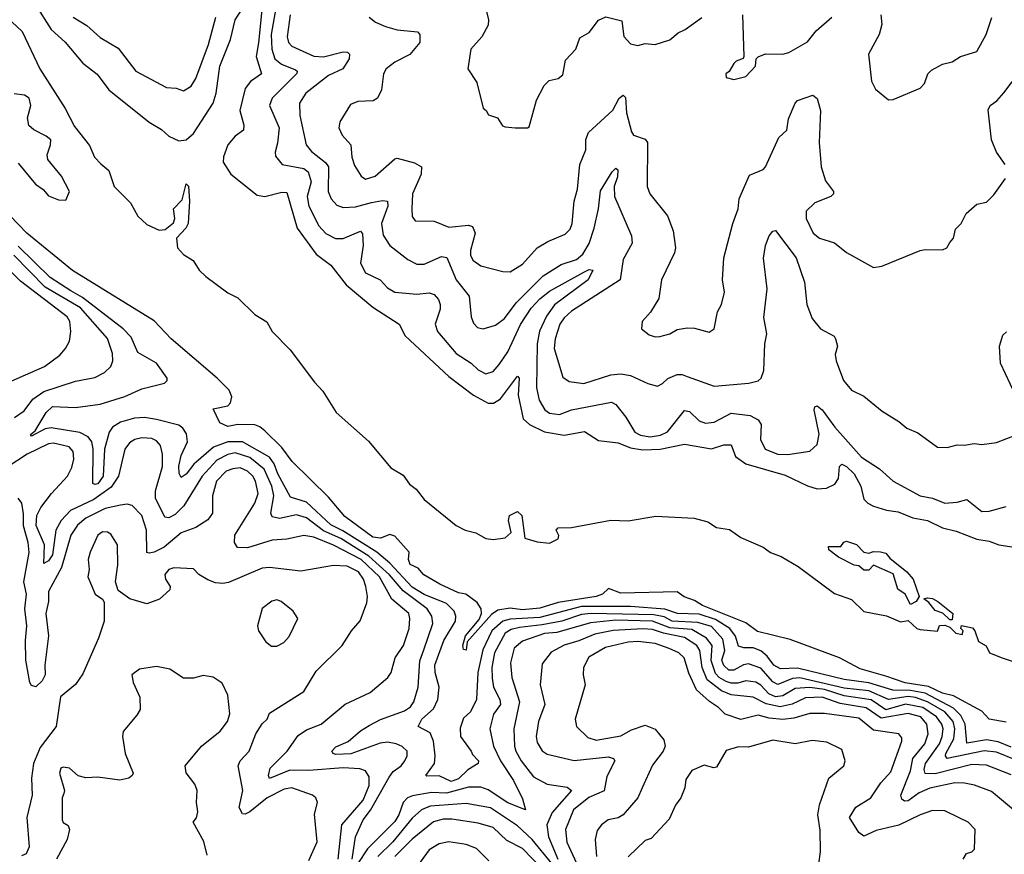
# Model space of a CAD drawing. Extents: x 1839239 to 1929705, y 762242 to 910352.
# Tile 147 of 256: x 1913697 to 1917707, y 786104 to 789505. Entities that reach past the tile are written whole.
import ezdxf

# ---------------------------------------------------------------- set-up
doc = ezdxf.new("R2010")
doc.units = 0

msp = doc.modelspace()

# ---------------------------------------------------------------- linework, layer by layer
at = {"layer": '0CON10XD'}
for points in [[(1913761.8, 789565), (1913824.9, 789464.9), (1913883.1, 789413.1), (1913955, 789328.1), (1914013, 789283), (1914059.9, 789219.9), (1914225, 789087.2), (1914275, 789057.5), (1914305, 789030.6), (1914345, 789011.8), (1914375, 789015.9), (1914405, 789041.3), (1914485.8, 789165), (1914497.7, 789205), (1914512.9, 789315), (1914556.1, 789425), (1914575.2, 789505), (1914652, 789625)], [(1914744.3, 789575), (1914722, 789445), (1914724.1, 789385), (1914736.2, 789346.2), (1914763.7, 789323.7), (1914820.9, 789300.9), (1914827.9, 789295), (1914826.2, 789286.2), (1914725.9, 789185), (1914715.3, 789155), (1914753.4, 789065), (1914747.7, 789002.3), (1914737.1, 788965), (1914739.2, 788949.2), (1914766.2, 788915), (1914855, 788898.3), (1914872.2, 788885), (1914884.1, 788845), (1914867.4, 788785), (1914874.4, 788745), (1914915.3, 788665), (1914944.5, 788634.5), (1914983, 788613), (1915015, 788613.5), (1915085, 788643.3), (1915092.7, 788632.7), (1915095.7, 788585), (1915085, 788512.5), (1915105, 788473.1), (1915164.7, 788444.7), (1915195, 788412.3), (1915225, 788394.7), (1915315, 788387.1), (1915365, 788392.1), (1915385.2, 788385.2), (1915402.7, 788365), (1915410, 788345), (1915409.3, 788325), (1915389.5, 788265), (1915398.5, 788235), (1915475, 788145.3), (1915535.8, 788105.8), (1915565, 788077.9), (1915595, 788062.7), (1915625, 788071.5), (1915650.3, 788099.7), (1915685, 788152.3), (1915737.5, 788262.5), (1915780.5, 788329.5), (1915815, 788368.3), (1915855, 788399.2), (1915995, 788477), (1916016.9, 788486.9), (1916032, 788485), (1916012.3, 788445), (1915875, 788343.8), (1915842.3, 788297.7), (1915814.6, 788235.4), (1915804.2, 788185), (1915802.3, 788005), (1915812.2, 787955), (1915835.5, 787915), (1915855, 787901.8), (1915895, 787896.6), (1915945, 787915.7), (1916106.9, 787946.9), (1916125, 787937.5), (1916166.1, 787886.1), (1916202.2, 787825), (1916225, 787812.2), (1916265, 787805.6), (1916307.5, 787812.5), (1916335, 787825.8), (1916405, 787912.1), (1916425, 787908.9), (1916465, 787870.4), (1916490.9, 787860.9), (1916525, 787865.3), (1916595, 787902.1), (1916672.4, 787892.4), (1916704.8, 787874.7), (1916716.9, 787855), (1916714.1, 787794.1), (1916733.5, 787755), (1916785, 787734.7), (1916825, 787733.2), (1916915, 787747.5), (1916945, 787774), (1916953.2, 787816.8), (1916932.2, 787915), (1916935, 787927.5), (1916945, 787932), (1916965, 787915.6), (1917017.6, 787845), (1917125, 787722.9), (1917199.4, 787675), (1917255, 787624.5), (1917364, 787565), (1917415, 787555.3), (1917465, 787535.3), (1917515, 787538.9), (1917555, 787549.5), (1917615, 787501.8), (1917645, 787502.1), (1917715, 787521.5)], [(1914683.9, 789545), (1914669.6, 789410.4), (1914660.8, 789355), (1914681.8, 789285), (1914636.8, 789253.2), (1914615, 789224.5), (1914594.4, 789134.4), (1914609.5, 789075), (1914608.5, 789055), (1914575, 789031.1), (1914545.4, 788995), (1914526.9, 788946.9), (1914525.6, 788925), (1914557.5, 788875), (1914665, 788789.7), (1914695, 788785.3), (1914765, 788802.4), (1914785, 788800.5), (1914826.7, 788655), (1914905, 788549.7), (1914965, 788505.5), (1915027.3, 788425), (1915135, 788333.1), (1915242.2, 788265), (1915266.9, 788216.9), (1915445, 788051.6), (1915545.3, 787975), (1915605, 787942.6), (1915626.8, 787943.2), (1915655, 787959.6), (1915725, 788052.9), (1915731.9, 788045), (1915727.7, 787975), (1915748.1, 787878.1), (1915773.9, 787855), (1915835, 787826.4), (1915915, 787811.7), (1915997.8, 787827.8), (1916055, 787790.4), (1916135, 787781.1), (1916185, 787761.1), (1916235, 787751.8), (1916305, 787754.9), (1916405, 787775.3), (1916515, 787756.2), (1916565, 787772.4), (1916595, 787772.9), (1916612.9, 787725), (1916655, 787695.2), (1916815, 787648.9), (1916905, 787605.5), (1916945, 787593.6), (1916983.2, 787596.8), (1917017.4, 787612.6), (1917031.6, 787635), (1917035.4, 787684.6), (1917045, 787694.5), (1917065, 787684.2), (1917095.2, 787655), (1917122.4, 787605), (1917135, 787552.1), (1917151.1, 787535), (1917175, 787522.8), (1917226.8, 787506.8), (1917275, 787500.2), (1917335, 787474.8), (1917394.2, 787464.2), (1917455, 787435.2), (1917510.7, 787420.7), (1917595, 787387.9), (1917645, 787380.7), (1917685, 787365.7), (1917765, 787353.3)], [(1915592, 789565), (1915606.9, 789505), (1915605, 789482.5), (1915578.9, 789435), (1915534.3, 789385), (1915522, 789305), (1915558.8, 789248.8), (1915584.2, 789144.2), (1915597.5, 789135), (1915607, 789117), (1915642.5, 789105), (1915662.9, 789072.9), (1915675, 789068.8), (1915715, 789063.8), (1915765, 789063.8), (1915771.7, 789068.3), (1915802.6, 789177.4), (1915833.3, 789236.7), (1915853.2, 789256.8), (1915890, 789265), (1915909.3, 789280.7), (1915919.6, 789340.4), (1915962.5, 789385), (1915978.5, 789431.5), (1916016.7, 789453.3), (1916055, 789502.5), (1916085, 789517.1), (1916149.8, 789499.8), (1916157.2, 789437.2), (1916185, 789406), (1916215, 789399.4), (1916245, 789407.8), (1916285, 789404.6), (1916345, 789423.6), (1916379, 789451), (1916407.8, 789465), (1916475.6, 789514.4)], [(1913665, 789496.2), (1913706.8, 789456.8), (1913778.8, 789305), (1913883, 789143), (1913919.9, 789069.9), (1913981.9, 788991.9), (1914002.4, 788945), (1914028.2, 788918.2), (1914060.8, 788890.8), (1914082.5, 788825), (1914148.9, 788758.9), (1914178.5, 788705), (1914215, 788671.2), (1914265, 788647.5), (1914289.9, 788650.1), (1914323.2, 788676.8), (1914329.5, 788695), (1914323.1, 788735), (1914359.5, 788770.5), (1914375, 788836.7), (1914385, 788826.7), (1914389.1, 788765), (1914382.9, 788675), (1914374.5, 788655), (1914335.5, 788615), (1914339.3, 788575), (1914365, 788548), (1914404, 788524), (1914428.4, 788485), (1914455, 788458.7), (1914545, 788391.6), (1914585, 788371.8), (1914655, 788304.5), (1914703.6, 788273.7), (1914725, 788234.4), (1914799.4, 788159.4), (1914898.3, 788028.3), (1914931.7, 787991.7), (1914985.5, 787905), (1915117.6, 787787.6), (1915208.7, 787678.7), (1915259.2, 787649.2), (1915285, 787612.1), (1915311.5, 787591.5), (1915345, 787549.6), (1915475, 787444.5), (1915511.2, 787425), (1915555, 787414), (1915595, 787390.9), (1915625, 787387.5), (1915675, 787393.9), (1915699.4, 787415), (1915687.9, 787465), (1915692.2, 787485), (1915725, 787500.6), (1915742.9, 787485), (1915755, 787393.1), (1915805, 787377.5), (1915855, 787371.5), (1915890.7, 787389.3), (1915893, 787403), (1915882.5, 787425), (1915890, 787435), (1915945, 787436.2), (1916105, 787466.2), (1916175, 787463.3), (1916287.7, 787482.3), (1916443.5, 787473.5), (1916499.1, 787459.1), (1916535, 787435.4), (1916587.3, 787427.3), (1916634.3, 787395), (1916725, 787355.4), (1916755, 787333.5), (1916798.3, 787318.3), (1916867.1, 787277.1), (1917015, 787167.3), (1917085, 787142.3), (1917135, 787093.4), (1917226.7, 787076.7), (1917285, 787051.2), (1917315, 787057.5), (1917350.8, 787025), (1917365, 787020.6), (1917435, 787013.3), (1917443.3, 787036.7), (1917465, 787037.5), (1917485, 787030), (1917510, 787005), (1917535, 787000), (1917540, 787015), (1917530, 787025), (1917533, 787037), (1917577, 787027), (1917587.5, 787015), (1917601.7, 786971.7), (1917633.8, 786953.8), (1917647.1, 786925), (1917698, 786905), (1917763.3, 786883.3)], [(1913915.3, 789515.3), (1913970.7, 789480.7), (1914025, 789433.1), (1914098.8, 789388.8), (1914170.8, 789295), (1914295, 789228.2), (1914335, 789225.7), (1914365, 789215.8), (1914395, 789234.4), (1914415.2, 789264.8), (1914465.7, 789404.3), (1914495.9, 789515)], [(1914798.4, 789525), (1914786.2, 789435), (1914792.2, 789412.2), (1914805, 789397.5), (1914895, 789357), (1914935, 789353.3), (1915015, 789373.5), (1915032.4, 789372.4), (1915040.5, 789365), (1915039.1, 789345), (1915012.7, 789305), (1914955, 789277), (1914863.2, 789205), (1914836.8, 789165), (1914838, 789115), (1914864.1, 788995), (1914885, 788968.2), (1914943.1, 788923.1), (1914955.2, 788905), (1914953.8, 788805), (1914965.5, 788775), (1914989.4, 788749.4), (1915015, 788740.4), (1915065, 788743), (1915130.2, 788759.8), (1915175, 788768.3), (1915195.4, 788765), (1915196.1, 788745), (1915171, 788675), (1915177.2, 788627.2), (1915205, 788585.5), (1915278.1, 788528.1), (1915315, 788509.6), (1915345, 788508.4), (1915415, 788539.5), (1915436.6, 788536.6), (1915474.9, 788444.9), (1915528.3, 788378.3), (1915535.5, 788295), (1915545, 788268), (1915561.5, 788251.5), (1915585, 788245.5), (1915635, 788260.7), (1915672.2, 788287.8), (1915718.6, 788351.4), (1915828.5, 788461.5), (1915901.8, 788508.2), (1915965, 788528.1), (1915990.6, 788549.4), (1916016.3, 788593.7), (1916036.2, 788655), (1916054.3, 788735), (1916062, 788808), (1916110.6, 788885), (1916125, 788900), (1916132.9, 788892.9), (1916132.1, 788865), (1916118.1, 788825), (1916119.6, 788785), (1916189.5, 788625), (1916191.5, 788595), (1916155, 788528), (1916142.2, 788445), (1915945, 788317.6), (1915915, 788290.9), (1915896.7, 788265), (1915878.4, 788205), (1915874.3, 788165), (1915908.9, 788048.9), (1915935, 788030.4), (1915995, 788023.3), (1916105, 788058.6), (1916145, 788062.4), (1916185, 788054.7), (1916255, 788022.7), (1916295, 788012.5), (1916315, 788022.2), (1916336.5, 788043.5), (1916375, 788059.2), (1916395, 788060), (1916415, 788051.5), (1916525, 788012.3), (1916666.1, 788023.9), (1916705, 788033.1), (1916717.1, 788045), (1916727.7, 788075), (1916731.9, 788185), (1916740, 788225), (1916727.8, 788292.2), (1916740.9, 788409.1), (1916726.7, 788533.3), (1916734.4, 788585), (1916750, 788625), (1916765, 788643.8), (1916775, 788646.2), (1916859.1, 788535), (1916893.9, 788435), (1916902.5, 788345), (1916925, 788288.1), (1916958.6, 788245), (1917013.8, 788215), (1917020, 788205), (1917027.5, 788175), (1917018.6, 788141.4), (1917022.2, 788115), (1917052.9, 788035), (1917085, 787996), (1917135, 787971.4), (1917209.5, 787909.5), (1917277.6, 787867.6), (1917310.3, 787840.3), (1917355, 787821.4), (1917435, 787763.1), (1917475, 787761.4), (1917515, 787772.9), (1917545, 787770.8), (1917585, 787778.6), (1917615.7, 787774.3), (1917675, 787782.5), (1917760, 787815)], [(1915120, 789515), (1915146.2, 789495), (1915186.9, 789476.9), (1915235, 789463.3), (1915316.7, 789455), (1915327.1, 789445), (1915327.5, 789412.5), (1915286.8, 789363.2), (1915225, 789332), (1915190, 789305), (1915178.8, 789285), (1915171.3, 789218.7), (1915154.5, 789185.5), (1915136.2, 789173.8), (1915075, 789172.2), (1915045, 789160), (1915001.1, 789088.9), (1914996.9, 789065), (1915011.1, 789035), (1915045.5, 788995), (1915050, 788945), (1915061.2, 788911.2), (1915087.9, 788867.9), (1915105, 788855.6), (1915145, 788867.5), (1915225, 788938.2), (1915235, 788940.8), (1915305, 788922.2), (1915333.5, 788905), (1915332.4, 788875), (1915296.8, 788795), (1915294.5, 788734.5), (1915295, 788702.5), (1915307.5, 788685), (1915385, 788684.3), (1915445, 788659.6), (1915525, 788667.5), (1915541.8, 788661.8), (1915552.3, 788635), (1915533.3, 788565), (1915533.2, 788545), (1915542.5, 788525), (1915575, 788502.1), (1915665, 788478.5), (1915695, 788477.3), (1915745, 788508.7), (1915805, 788575.4), (1915848.3, 788601.7), (1915919.2, 788630.8), (1915939.1, 788650.9), (1915946.6, 788675), (1915954.8, 788765.2), (1915968.9, 788815), (1915978.8, 788915), (1916002.3, 788975), (1916003, 789017), (1916014.3, 789045), (1916113.4, 789136.6), (1916138.1, 789185), (1916155, 789197.5), (1916165, 789187.5), (1916168.8, 789125), (1916188.7, 789048.7), (1916197.5, 789035), (1916245, 789017.8), (1916254.6, 789004.6), (1916252.5, 788825), (1916264.2, 788795), (1916336, 788706), (1916358.9, 788645), (1916368.1, 788575), (1916364.4, 788555), (1916311.1, 788445), (1916300.7, 788369.3), (1916266.6, 788313.4), (1916232.5, 788275), (1916230, 788245), (1916260.9, 788220.9), (1916285, 788212.5), (1916304.1, 788214.1), (1916345, 788225.7), (1916375, 788242.9), (1916415, 788249.2), (1916445, 788248), (1916505, 788231.2), (1916526.2, 788245), (1916538.8, 788315), (1916555.7, 788344.3), (1916567.1, 788395), (1916558.8, 788445), (1916564.3, 788535), (1916601.5, 788675), (1916623.5, 788735), (1916627.5, 788775), (1916649.1, 788825), (1916669.1, 788870.9), (1916725, 788894.4), (1916735, 788905.8), (1916788.6, 789025), (1916821.5, 789055), (1916828.8, 789101.2), (1916855.5, 789164.5), (1916865, 789176.2), (1916927, 789197), (1916945, 789183.3), (1916959.1, 789135), (1916953.7, 789005), (1916960.8, 788905), (1916978.4, 788848.4), (1917012, 788805), (1917011.2, 788795), (1917001.2, 788785), (1916935, 788758.9), (1916900.8, 788725), (1916899.6, 788695), (1916929.1, 788635), (1916955, 788614.6), (1917016.2, 788596.2), (1917065, 788556.2), (1917175, 788496), (1917208.7, 788501.3), (1917365, 788564), (1917385, 788568.8), (1917455, 788566.7), (1917472.5, 788575), (1917485, 788597.5), (1917500, 788615), (1917508.8, 788651.2), (1917531.2, 788675), (1917551.2, 788715), (1917595, 788753.3), (1917635, 788761.2), (1917665, 788791.2), (1917711.9, 788858.1)], [(1916640.4, 789525), (1916646.7, 789355), (1916643, 789347), (1916615, 789336.7), (1916605, 789326.7), (1916586.4, 789293.6), (1916573.3, 789285), (1916575, 789270), (1916605, 789261.2), (1916655, 789274), (1916693.3, 789315), (1916696.2, 789345), (1916705, 789353.8), (1916735, 789366), (1916805, 789364.5), (1916829.1, 789370.9), (1916905, 789414.5), (1916940.9, 789459.1), (1917004.4, 789515)], [(1917204, 789525), (1917207.8, 789485), (1917197.1, 789445), (1917154.3, 789365), (1917166.2, 789255), (1917182.3, 789222.3), (1917235, 789178.8), (1917255, 789180), (1917365, 789226.7), (1917382, 789245), (1917396, 789285), (1917410.5, 789299.5), (1917455, 789324), (1917495, 789333.5), (1917528.8, 789355), (1917595, 789375.8), (1917632.9, 789445), (1917656.1, 789513.9)], [(1917710, 788915), (1917675.2, 788965.2), (1917655.3, 789015.3), (1917641.8, 789138.2), (1917650, 789155), (1917677.1, 789175), (1917705, 789206.7), (1917773.5, 789296.5)], [(1913690.5, 788920.5), (1913761.4, 788835), (1913792.7, 788812.7), (1913815, 788787.2), (1913855, 788771.1), (1913885, 788769.2), (1913900.5, 788805), (1913867.8, 788867.8), (1913812.2, 788935), (1913808.8, 788955), (1913823.3, 788995), (1913824, 789015), (1913805, 789030.8), (1913755, 789055.6), (1913735, 789074.4), (1913729.6, 789105), (1913742.2, 789155), (1913735.7, 789185), (1913717, 789197), (1913675, 789203.1)], [(1917715, 786642.3), (1917645.6, 786655.6), (1917615, 786687.4), (1917500.2, 786750.2), (1917455, 786761.4), (1917398.5, 786788.5), (1917303.1, 786803.1), (1917225, 786830.2), (1917120.1, 786860.1), (1917035.4, 786905), (1916835, 786979.6), (1916701.7, 787011.7), (1916655, 787046.9), (1916477.8, 787117.9), (1916445, 787138.1), (1916403.5, 787153.5), (1916375, 787173.5), (1916145, 787169.1), (1916095, 787188), (1916070.8, 787165), (1916045, 787155.4), (1915890.2, 787129.8), (1915815, 787106.7), (1915745, 787100.9), (1915695, 787107.2), (1915645, 787099.7), (1915618.8, 787081.2), (1915519.5, 786970.5), (1915515, 786936.2), (1915505, 786938.8), (1915501.5, 786955), (1915512.3, 786995), (1915568.4, 787061.6), (1915578.4, 787085), (1915576.5, 787105), (1915560.9, 787130.9), (1915514.2, 787164.2), (1915485, 787170), (1915408.9, 787205), (1915343.8, 787243.8), (1915320, 787270), (1915287.7, 787285), (1915280.4, 787305), (1915283.3, 787335), (1915225, 787401.2), (1915205, 787407.5), (1915167, 787393), (1915135, 787396.8), (1915020.9, 787480.9), (1914955, 787559.1), (1914806.8, 787705), (1914765, 787762.5), (1914695, 787829.2), (1914675, 787846.7), (1914655, 787853.7), (1914585, 787855.2), (1914545, 787847.3), (1914513, 787863), (1914485, 787920), (1914545, 787931.8), (1914556.2, 787943.8), (1914561.2, 787968.8), (1914550, 787995), (1914501.9, 788045), (1914314.4, 788204.4), (1914245, 788278.5), (1913912.8, 788482.8), (1913725.9, 788635), (1913657.2, 788707.2)], [(1917735, 786541.3), (1917682.7, 786562.7), (1917635, 786571), (1917555, 786557.8), (1917548, 786635), (1917530.1, 786670.1), (1917500.2, 786700.2), (1917385, 786761.6), (1917325, 786772.4), (1917252.9, 786772.9), (1917155, 786803.4), (1917055, 786817.1), (1916865, 786863.5), (1916795, 786860.6), (1916768.7, 786875), (1916741.5, 786911.5), (1916715, 786932.9), (1916685, 786945.7), (1916645.8, 786945.8), (1916625, 786952.7), (1916613, 786993), (1916589.1, 787025), (1916530.9, 787060.9), (1916465, 787082.6), (1916375.7, 787085), (1916325, 787103.5), (1916185, 787114.1), (1915985, 787113.9), (1915815, 787068.9), (1915695, 787062.5), (1915665.1, 787054.9), (1915620.7, 787015), (1915583, 786937), (1915562.5, 786845), (1915557.8, 786735), (1915532.9, 786685), (1915505, 786659.1), (1915491.7, 786618.3), (1915492.2, 786585), (1915536.2, 786525), (1915540.9, 786510.9), (1915565.9, 786485.9), (1915564.4, 786475), (1915522, 786448), (1915485, 786411.9), (1915455, 786401.2), (1915405, 786424.5), (1915355, 786423.1), (1915351.2, 786425), (1915386.6, 786475), (1915389, 786505), (1915381.9, 786565), (1915369, 786599), (1915320.6, 786625), (1915334.7, 786655), (1915383, 786697), (1915400, 786735), (1915405.2, 786784.8), (1915388.9, 786845), (1915388, 786875), (1915424.5, 786975.5), (1915471.9, 787055), (1915473.4, 787075), (1915466.7, 787095), (1915435, 787126.2), (1915345, 787163.1), (1915295, 787192.2), (1915205, 787291.2), (1915151.8, 787335), (1915012.9, 787422.9), (1914965, 787446.2), (1914865, 787539.8), (1914800.2, 787560.2), (1914748.8, 787655), (1914733.9, 787695), (1914715, 787722.3), (1914605, 787785.4), (1914545, 787784.7), (1914487, 787763), (1914406.4, 787693.6), (1914375, 787653.2), (1914355, 787639.2), (1914346.6, 787656.6), (1914345.3, 787685.3), (1914355, 787730), (1914380.2, 787785), (1914377, 787817), (1914361.2, 787841.2), (1914345, 787852.8), (1914255, 787875.4), (1914205, 787884.1), (1914165, 787882), (1914107.5, 787865), (1914075.2, 787845), (1914062, 787825), (1914042.9, 787755), (1914037.2, 787645), (1914015, 787614.1), (1914005, 787610.6), (1913995.8, 787615.8), (1913996.3, 787755), (1913991, 787785), (1913976, 787806), (1913942.6, 787822.6), (1913825, 787842.7), (1913801.7, 787838.3), (1913745, 787807.5), (1913741.2, 787815), (1913760.3, 787829.7), (1913804.8, 787905.2), (1913830.8, 787929.2), (1913924.8, 787925.2), (1914025, 787938.3), (1914125, 787970), (1914195, 788000.4), (1914286.5, 788023.5), (1914298.1, 788035), (1914297.8, 788045), (1914254, 788105), (1914178.6, 788148.6), (1914151.4, 788211.4), (1914119, 788245), (1913953.3, 788373.3), (1913905, 788400.9), (1913821.3, 788455), (1913691.7, 788581.7)], [(1913676.2, 787883.8), (1913715, 787911.8), (1913751.4, 787958.6), (1913795, 787990.6), (1913925, 788032), (1914003.4, 788046.6), (1914042.5, 788067.5), (1914067.9, 788092.1), (1914076.9, 788115), (1914074.7, 788145), (1914055.5, 788205.5), (1913945, 788330.8), (1913801.3, 788415), (1913674.1, 788545)], [(1913665, 788033.3), (1913798.6, 788091.4), (1913861.3, 788138.7), (1913884.4, 788165), (1913900, 788195), (1913906.1, 788233.9), (1913901.3, 788275), (1913890.8, 788295), (1913700.3, 788440.3), (1913635, 788504.3)], [(1917752.2, 787975), (1917691.1, 788105), (1917686.9, 788175), (1917700.5, 788219.5), (1917716.4, 788233.6)], [(1915051.5, 786085), (1915064.9, 786175.1), (1915095.8, 786245), (1915125.8, 786284.2), (1915201.7, 786418.3), (1915218.5, 786441.5), (1915250.4, 786465), (1915266.2, 786485), (1915275.4, 786505), (1915274.6, 786525), (1915255, 786543.1), (1915230, 786555), (1915195, 786561.7), (1915165, 786556.6), (1915046.1, 786513.9), (1914985, 786511), (1914973.5, 786515), (1914968.2, 786525), (1914985, 786542.5), (1915035, 786563.7), (1915085, 786608), (1915120.3, 786629.7), (1915166.5, 786653.5), (1915265, 786689.4), (1915288.6, 786705), (1915302.1, 786725), (1915320.5, 786785), (1915327.3, 786892.7), (1915343.1, 786936.9), (1915379.3, 787045), (1915375.8, 787075), (1915356.7, 787105), (1915258.4, 787178.4), (1915202.7, 787242.7), (1915119.1, 787319.1), (1915005, 787391.5), (1914935, 787423), (1914865, 787475.5), (1914825, 787488), (1914755, 787473), (1914725, 787478.9), (1914720.3, 787495), (1914732.6, 787565), (1914724.3, 787605), (1914693.1, 787673.1), (1914635, 787721.3), (1914575, 787739.9), (1914545, 787733.7), (1914499.5, 787710.5), (1914440.5, 787645), (1914366.3, 787523.7), (1914330.6, 787489.4), (1914305, 787474.8), (1914287.7, 787477.7), (1914250.2, 787555), (1914249.8, 787585), (1914279.3, 787685), (1914279.3, 787735), (1914270.2, 787770.3), (1914255, 787788.8), (1914235, 787798), (1914195, 787802), (1914166, 787795), (1914145, 787780.9), (1914125.4, 787755), (1914100, 787645), (1914070.1, 787600), (1913999.5, 787550.5), (1913904.5, 787505.5), (1913866, 787465), (1913844, 787425), (1913830.8, 787325), (1913815, 787300.5), (1913795, 787288.8), (1913798.4, 787365), (1913764, 787444), (1913767.7, 787485), (1913783.2, 787516.8), (1913827.1, 787575), (1913891.6, 787645), (1913910, 787680), (1913917.7, 787715), (1913915.3, 787745), (1913898.5, 787765), (1913835, 787780), (1913815, 787777.3), (1913727.5, 787735), (1913645, 787680.7)], [(1914994.8, 786085), (1915008.6, 786225), (1915095.7, 786325), (1915120.5, 786385), (1915120, 786420), (1915105.2, 786445.2), (1915082.3, 786452.3), (1915015, 786456.2), (1914875, 786445.9), (1914796.8, 786446.8), (1914715, 786413.6), (1914710, 786425), (1914717, 786455), (1914785.9, 786525), (1914831.3, 786588.7), (1914865, 786611.5), (1914925, 786634.5), (1915023.3, 786716.7), (1915125, 786763.8), (1915196.9, 786825), (1915209.6, 786845), (1915226.8, 786905), (1915260.8, 786955), (1915282.9, 787025), (1915286.7, 787065), (1915281.4, 787085), (1915213.4, 787143.4), (1915162.7, 787235), (1915088.5, 787305), (1914975, 787363.7), (1914895, 787396.1), (1914855, 787403.7), (1914785, 787389), (1914725, 787384.8), (1914625, 787353.3), (1914584.3, 787355), (1914571.8, 787375), (1914573.8, 787405), (1914654.3, 787535), (1914668.9, 787575), (1914657.1, 787625), (1914646.5, 787645), (1914625, 787665.6), (1914595, 787678.5), (1914565, 787675.6), (1914537.9, 787665), (1914498.3, 787625), (1914482.7, 787565), (1914482, 787495), (1914463.3, 787466.7), (1914415, 787435.8), (1914355, 787414), (1914285, 787355.3), (1914245, 787335.8), (1914225, 787330.9), (1914214.7, 787334.7), (1914213.9, 787425), (1914194.7, 787485), (1914155, 787525.4), (1914135, 787531.4), (1914107.6, 787527.6), (1914045, 787514), (1913966.5, 787473.5), (1913932.9, 787445), (1913905.6, 787405), (1913867.5, 787272.5), (1913814.6, 787175.4), (1913814.8, 787135), (1913803.2, 787085), (1913814.3, 786995), (1913799.4, 786875), (1913801.6, 786835), (1913789.4, 786810.6), (1913763.2, 786786.8), (1913745, 786792.7), (1913739, 786805), (1913722.7, 786895), (1913720.6, 786975), (1913726.4, 787035), (1913718.3, 787105), (1913724.6, 787165), (1913714, 787214), (1913735.5, 787334.5), (1913732.4, 787375), (1913713.2, 787443.2), (1913712.2, 787492.2), (1913705.4, 787535), (1913691.1, 787555)], [(1914875, 786078.6), (1914908.2, 786155), (1914897.7, 786267.7), (1914910, 786315), (1914903.3, 786335), (1914890, 786345), (1914805, 786375.2), (1914775, 786370), (1914705, 786334.7), (1914635, 786277.3), (1914615, 786268.1), (1914605, 786270), (1914590.8, 786295), (1914606, 786365), (1914587.1, 786465), (1914595, 786485.6), (1914631.2, 786525), (1914659.1, 786595), (1914685, 786636.7), (1914705.4, 786655), (1914715, 786679.4), (1914855, 786767.6), (1914905, 786850.6), (1915010.8, 786955), (1915048.6, 787015), (1915083.8, 787056.2), (1915111.5, 787128.5), (1915114, 787155), (1915107.5, 787195), (1915097, 787225), (1915076.7, 787255), (1915031.2, 787278.8), (1914975, 787281.8), (1914841.7, 787258.3), (1914715, 787272.5), (1914685, 787270.3), (1914548, 787212), (1914525, 787207.3), (1914495, 787210.5), (1914463.1, 787223.1), (1914426.7, 787245), (1914405, 787268.1), (1914325, 787272.3), (1914304.4, 787265), (1914287.9, 787245), (1914291.5, 787225), (1914310.6, 787195), (1914308.5, 787181.5), (1914266, 787144), (1914215, 787124.3), (1914145.5, 787145.5), (1914098.8, 787178.8), (1914088, 787215), (1914096.4, 787283.6), (1914095.6, 787365), (1914068.8, 787408.8), (1914055, 787416.9), (1914035, 787417.7), (1914015, 787404.2), (1913983.8, 787335), (1913976.7, 787305), (1913980, 787265), (1913974.2, 787235), (1914004.2, 787164.2), (1914033.9, 787143.9), (1914041.7, 787131.7), (1914040.8, 787055), (1914018.9, 786985), (1913955, 786840), (1913923.9, 786796.1), (1913864.1, 786745.9), (1913845.5, 786624.5), (1913780.9, 786539.1), (1913753.7, 786475), (1913745.6, 786415), (1913748.1, 786345), (1913726.4, 786255), (1913735.4, 786134.6), (1913723.1, 786106.9), (1913705, 786097.8)], [(1917325, 787122.5), (1917303.3, 787165), (1917273.3, 787185), (1917255, 787247.5), (1917175, 787282.5), (1917155, 787262.5), (1917135, 787262.5), (1917115, 787280), (1917095, 787282.5), (1917032.5, 787315), (1916992.5, 787345), (1916991.7, 787358.3), (1917041.7, 787358.3), (1917053.6, 787376.4), (1917065, 787380), (1917105, 787366.7), (1917135, 787336), (1917155, 787331.2), (1917175, 787338.8), (1917202.7, 787337.3), (1917225, 787331.2), (1917240.7, 787310.7), (1917310.5, 787255), (1917335.4, 787225), (1917360, 787155), (1917347.5, 787135), (1917325, 787122.5)], [(1914745, 786952.2), (1914773, 786967), (1914795, 786991.4), (1914830, 787065), (1914811.2, 787095), (1914762.5, 787135), (1914745, 787141.2), (1914724, 787136), (1914684.5, 787105.5), (1914665.8, 787035), (1914669.2, 787015), (1914700, 786970), (1914722.2, 786952.2), (1914745, 786952.2)], [(1917495, 787060), (1917485, 787060), (1917457, 787087), (1917425, 787097.5), (1917400, 787130), (1917380, 787145), (1917395, 787150), (1917415, 787146.7), (1917436.7, 787135), (1917497.5, 787085), (1917495, 787060)], [(1917755, 786488), (1917675, 786521), (1917625, 786526), (1917474.5, 786494.5), (1917467.2, 786505), (1917468.7, 786515), (1917501.8, 786575), (1917506.2, 786615), (1917498.4, 786645), (1917465.1, 786685), (1917395, 786725.1), (1917345, 786743.4), (1917315, 786747.3), (1917235, 786734.9), (1917155, 786770.8), (1917055, 786781.5), (1916875, 786823.6), (1916845, 786820.3), (1916785, 786796.8), (1916765, 786807.2), (1916715, 786862.2), (1916665, 786880.2), (1916645, 786877), (1916605.6, 786854.4), (1916585, 786855.2), (1916565, 786873.7), (1916557.1, 786895), (1916569.4, 786935), (1916561.1, 786981.1), (1916515, 787032.9), (1916459.5, 787049.5), (1916355, 787053.8), (1916321.9, 787071.9), (1916279.9, 787080.1), (1916025, 787085.2), (1915985, 787081.6), (1915905.1, 787054.9), (1915825, 787038.8), (1915732.1, 787027.9), (1915699.4, 787020.6), (1915673.7, 787005), (1915630.9, 786925), (1915619.5, 786865), (1915621.7, 786821.7), (1915626.8, 786785), (1915652, 786735), (1915655.5, 786715), (1915626.8, 786675), (1915612, 786615), (1915626.8, 786545), (1915656, 786485), (1915708.4, 786405), (1915745, 786331.1), (1915757.5, 786285), (1915685, 786314.8), (1915605, 786367.3), (1915575, 786378.5), (1915525, 786377.7), (1915435, 786353.7), (1915375, 786355.9), (1915296.9, 786343.1), (1915276, 786334), (1915258.4, 786315), (1915241.9, 786265), (1915225, 786237.8), (1915113.6, 786126.4), (1915075, 786067.1)], [(1917735, 786428.1), (1917635, 786467.5), (1917575, 786470), (1917425, 786432.8), (1917385, 786433.5), (1917380.5, 786450.5), (1917385.8, 786475), (1917442.6, 786555), (1917454.6, 786585), (1917458.2, 786615), (1917452.4, 786635), (1917430.3, 786665), (1917375, 786702.2), (1917305, 786716.8), (1917225, 786693.5), (1917165, 786733.8), (1917055, 786749.8), (1916975, 786775.4), (1916915, 786784), (1916855, 786779.9), (1916805, 786749.5), (1916775.5, 786745.5), (1916748.2, 786758.2), (1916715, 786794.1), (1916695, 786805.8), (1916655, 786811.9), (1916622.2, 786802.2), (1916595, 786801.8), (1916575, 786808.8), (1916545.5, 786825), (1916530.9, 786840.9), (1916513.6, 786893.6), (1916517.5, 786955), (1916494.9, 786984.9), (1916435, 787019.8), (1916345, 787026.8), (1916275, 787053.7), (1916125, 787058.5), (1916022.4, 787047.6), (1915885, 787008.2), (1915835, 787003.5), (1915745, 786972.3), (1915711.2, 786945), (1915695.7, 786885), (1915701.1, 786825), (1915733, 786725), (1915710.2, 786615), (1915713, 786545), (1915717.6, 786525), (1915740.2, 786485), (1915790.4, 786420.4), (1915845, 786390.7), (1915927.4, 786377.4), (1915944.5, 786365), (1915865.6, 786275), (1915844.2, 786225), (1915850.3, 786175), (1915889.2, 786085)], [(1917745, 786285.8), (1917655, 786360.8), (1917586.4, 786386.4), (1917545, 786394.8), (1917505, 786395.7), (1917403.3, 786373.3), (1917360, 786355), (1917315, 786322.1), (1917301.3, 786321.3), (1917289.3, 786329.3), (1917285.7, 786345), (1917325.4, 786445), (1917334.6, 786495), (1917383.5, 786555), (1917397.7, 786595), (1917392, 786635), (1917366.9, 786665), (1917315, 786678.6), (1917205, 786658.8), (1917145, 786701.6), (1917038.2, 786718.2), (1916965, 786744.7), (1916897.9, 786742.1), (1916843.4, 786716.6), (1916794.9, 786704.9), (1916737.7, 786717.7), (1916685, 786744.8), (1916595, 786754.6), (1916555, 786769.9), (1916496.8, 786815), (1916476.2, 786866.2), (1916467.1, 786935), (1916454.8, 786955), (1916405, 786987.7), (1916319.3, 787005), (1916275, 787020.2), (1916235, 787022.6), (1916113.8, 787016.2), (1916039.1, 787000.9), (1915975, 786973.7), (1915915, 786956.6), (1915862.2, 786927.8), (1915825, 786880), (1915817.5, 786795), (1915835.9, 786715), (1915810, 786645), (1915800, 786585), (1915805, 786560), (1915825, 786525.6), (1915845, 786512), (1915955, 786486), (1916095, 786501.2), (1916115.3, 786495.3), (1916121.2, 786485), (1916088.4, 786421.6), (1916077.1, 786362.9), (1916015, 786335.6), (1915952.2, 786285), (1915919.8, 786205), (1915925, 786154.5), (1915987.7, 786017.7)], [(1917539.2, 786085), (1917552.5, 786107.5), (1917575.5, 786114.5), (1917585.8, 786125), (1917588, 786205), (1917560, 786235), (1917523.4, 786253.4), (1917465, 786281.4), (1917415, 786283.5), (1917365, 786265.9), (1917277.1, 786222.9), (1917185, 786201.7), (1917135, 786178.2), (1917115, 786193.3), (1917077.1, 786255), (1917102.9, 786297.1), (1917163.2, 786335), (1917204.5, 786395.5), (1917245, 786440.6), (1917289.6, 786565), (1917289.4, 786579.4), (1917277.5, 786595), (1917175, 786610.2), (1917115, 786659.1), (1916975, 786678.4), (1916915, 786678.8), (1916850.5, 786659.5), (1916805, 786654.2), (1916749.2, 786659.2), (1916705, 786671.4), (1916634.2, 786654.2), (1916570, 786675), (1916543.2, 786703.2), (1916506.7, 786726.7), (1916453.9, 786773.9), (1916422.2, 786842.2), (1916403.3, 786905), (1916381.1, 786925), (1916342.4, 786942.4), (1916285, 786963), (1916215, 786971.3), (1916175, 786969.3), (1916083.6, 786946.4), (1916015, 786907.1), (1915993.5, 786865), (1915992.3, 786835), (1916000.8, 786795), (1915959.2, 786655), (1915965.5, 786625), (1916011, 786581), (1916045, 786569.8), (1916145, 786587.6), (1916188.7, 786611.3), (1916245, 786630.4), (1916285, 786613.8), (1916320.7, 786570.7), (1916325.4, 786545.4), (1916318.5, 786525), (1916275, 786467.1), (1916231.9, 786375), (1916215.3, 786335), (1916154.5, 786265), (1916135, 786252.5), (1916094, 786245), (1916066.9, 786225), (1916048.8, 786201.2), (1916040.3, 786165), (1916046.5, 786095)], [(1914461.1, 786101.1), (1914446.7, 786156.7), (1914404, 786235), (1914417.2, 786252.8), (1914422.8, 786277.2), (1914417.5, 786315), (1914420.5, 786365), (1914410.4, 786390.4), (1914375, 786436.7), (1914371.4, 786465), (1914437.1, 786545), (1914513.3, 786606.7), (1914543.3, 786645), (1914552.6, 786677.4), (1914545, 786752.5), (1914521.2, 786801.2), (1914485.8, 786825.8), (1914445, 786832.5), (1914405, 786822.5), (1914365, 786822.5), (1914308.7, 786858.7), (1914255, 786869.4), (1914185, 786858.1), (1914154.3, 786835), (1914159.2, 786805), (1914186.7, 786745), (1914187.5, 786695), (1914175, 786670.8), (1914119.2, 786605), (1914115.7, 786585), (1914127.3, 786515), (1914159.2, 786435), (1914155.8, 786425), (1914141.2, 786415), (1914105, 786406.5), (1914015, 786418.5), (1913966.4, 786416.4), (1913935, 786424), (1913900, 786455), (1913875, 786460), (1913864.2, 786455), (1913860, 786435), (1913879.2, 786365), (1913877.3, 786352.7), (1913870.5, 786335), (1913870.8, 786245), (1913875, 786234), (1913895, 786222), (1913900.6, 786205), (1913890.5, 786165), (1913846.8, 786085)], [(1916952.2, 786065), (1916958.5, 786115), (1916957.4, 786202.6), (1916947.7, 786265), (1916954.6, 786305.4), (1916993.1, 786415), (1917053.3, 786465), (1917058.8, 786485), (1917045, 786531.2), (1916985, 786561.8), (1916925, 786568.2), (1916855, 786554.6), (1916765, 786570), (1916665, 786540.4), (1916625, 786542.5), (1916575, 786527.5), (1916535, 786460), (1916523.9, 786456.1), (1916485, 786467.1), (1916435, 786446.2), (1916410.2, 786409.8), (1916405.4, 786375), (1916390, 786335), (1916367.7, 786305), (1916341.8, 786248.2), (1916269.3, 786169.3), (1916245, 786160.6), (1916175.5, 786094.5)], [(1915865, 786067), (1915784.8, 786165), (1915725, 786220.5), (1915615, 786293.9), (1915515, 786311.6), (1915369.3, 786300.7), (1915333.1, 786285), (1915295, 786251), (1915216.3, 786155), (1915155.6, 786095)], [(1915913.8, 785953.8), (1915745, 786127.8), (1915681.2, 786161.2), (1915625, 786214.3), (1915565, 786231.1), (1915457.4, 786247.4), (1915422.4, 786247.6), (1915382.9, 786237.1), (1915295, 786166.7), (1915224.9, 786095.1)], [(1915608.3, 786078.3), (1915557.6, 786127.6), (1915516.2, 786145), (1915444.7, 786155.3), (1915405, 786147.7), (1915365, 786122.5), (1915327.6, 786072.4)]]:
    msp.add_lwpolyline(points, dxfattribs=at)

doc.saveas('drawing.dxf')
